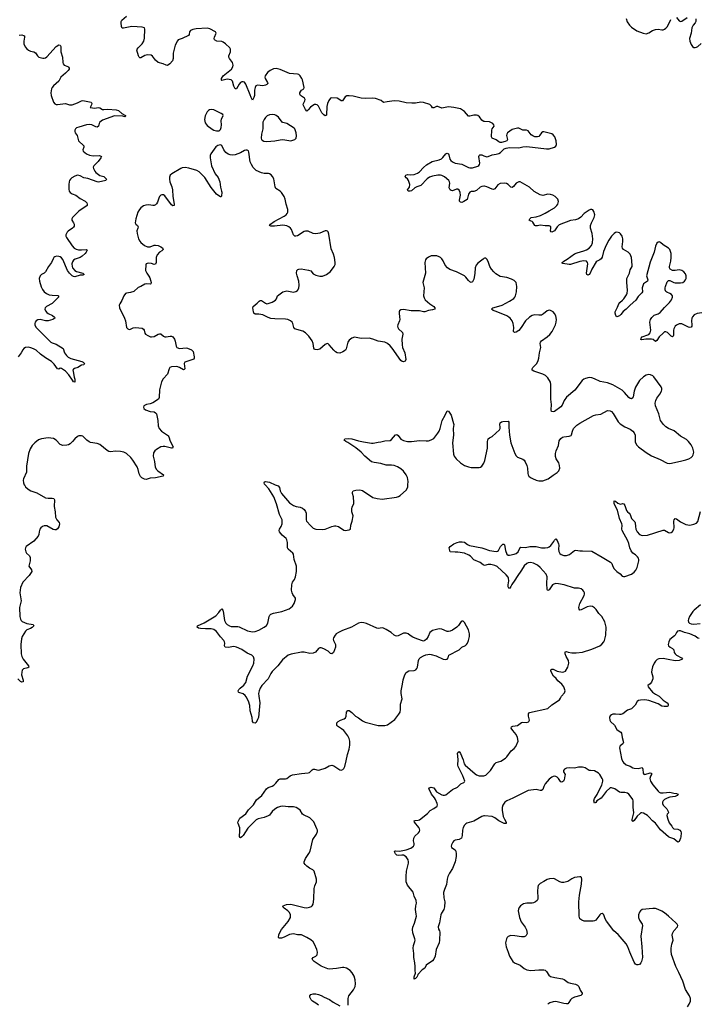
# Model space of a CAD drawing. Header units: inches. Extents: x 1933542 to 2138349, y 524876 to 666658.
# Tile 46 of 81: x 2023000 to 2033238, y 612162 to 627015. Entities that reach past the tile are written whole.
import ezdxf

# ---------------------------------------------------------------- set-up
doc = ezdxf.new("R2010")
doc.units = ezdxf.units.IN
doc.header["$MEASUREMENT"] = 0
for name, color, linetype in [('C0621', 7, 'Continuous'), ('C0622', 7, 'Continuous'), ('C0631', 7, 'Continuous'), ('C0632', 7, 'Continuous')]:
    doc.layers.add(name, color=color, linetype=linetype)

msp = doc.modelspace()

# ---------------------------------------------------------------- linework, layer by layer
at = {"layer": 'C0621', "color": 6}
for points, elevation in [([(2023069, 620000), (2023070, 619998), (2023090, 619970), (2023130, 619934), (2023170, 619909), (2023259, 619879), (2023390, 619804), (2023430, 619797), (2023490, 619797), (2023514, 619790), (2023524, 619770), (2023518, 619670), (2023535, 619590), (2023542, 619510), (2023561, 619470), (2023595, 619430), (2023601, 619410), (2023590, 619364), (2023570, 619334), (2023550, 619320), (2023530, 619319), (2023506, 619326), (2023410, 619380), (2023370, 619380), (2023345, 619370), (2023320, 619350), (2023305, 619330), (2023293, 619290), (2023290, 619250), (2023277, 619223), (2023213, 619150), (2023100, 619070), (2023085, 619050), (2023081, 619030), (2023091, 618990), (2023105, 618970), (2023146, 618926), (2023160, 618900), (2023159, 618850), (2023141, 618790), (2023140, 618770), (2023178, 618718), (2023181, 618690), (2023141, 618630), (2023049, 618531), (2023013, 618450), (2023004, 618370), (2023024, 618250), (2022996, 618150), (2023001, 618010), (2023010, 617970), (2023023, 617950), (2023038, 617938), (2023109, 617909), (2023201, 617890), (2023210, 617883), (2023215, 617870), (2023190, 617846), (2023163, 617830), (2023110, 617809), (2023085, 617790), (2023039, 617710), (2023027, 617673), (2023016, 617590), (2023023, 617450), (2023030, 617410), (2023051, 617371), (2023133, 617270), (2023139, 617250), (2023123, 617237), (2023057, 617223), (2023045, 617215), (2023038, 617202), (2023030, 617170), (2023029, 617130), (2023054, 617050), (2023050, 617025), (2023030, 617021), (2023010, 617034), (2022970, 617072)], 300), ([(2027955, 612150), (2027958, 612250), (2027968, 612290), (2028038, 612382), (2028060, 612430), (2028068, 612472), (2028063, 612530), (2028045, 612585), (2028016, 612636), (2027986, 612670), (2027930, 612705), (2027890, 612716), (2027870, 612715), (2027779, 612701), (2027670, 612693), (2027650, 612696), (2027550, 612735), (2027441, 612810), (2027420, 612830), (2027413, 612850), (2027426, 612870), (2027470, 612890), (2027490, 612910), (2027492, 612950), (2027483, 612990), (2027449, 613069), (2027425, 613105), (2027390, 613134), (2027330, 613172), (2027250, 613209), (2027190, 613212), (2027130, 613227), (2027070, 613217), (2026990, 613176), (2026950, 613162), (2026919, 613159), (2026910, 613161), (2026903, 613170), (2026910, 613208), (2026930, 613255), (2026952, 613290), (2027051, 613410), (2027084, 613470), (2027088, 613490), (2027087, 613510), (2027070, 613545), (2027047, 613570), (2026990, 613610), (2026970, 613630), (2026973, 613650), (2027026, 613670), (2027090, 613673), (2027290, 613620), (2027330, 613615), (2027374, 613626), (2027401, 613639), (2027413, 613650), (2027427, 613673), (2027438, 613750), (2027444, 613910), (2027454, 613950), (2027477, 614010), (2027477, 614050), (2027442, 614170), (2027420, 614190), (2027370, 614215), (2027330, 614244), (2027306, 614270), (2027294, 614290), (2027293, 614310), (2027310, 614364), (2027364, 614436), (2027382, 614470), (2027424, 614650), (2027476, 614730), (2027491, 614769), (2027491, 614790), (2027484, 614810), (2027437, 614917), (2027375, 614975), (2027280, 615020), (2027268, 615030), (2027230, 615090), (2027198, 615118), (2027172, 615132), (2027130, 615142), (2027050, 615140), (2026970, 615149), (2026936, 615144), (2026891, 615129), (2026850, 615104), (2026810, 615070), (2026770, 615016), (2026750, 615003), (2026690, 614981), (2026598, 614962), (2026570, 614946), (2026442, 614818), (2026370, 614711), (2026350, 614688), (2026330, 614672), (2026319, 614679), (2026314, 614694), (2026323, 614777), (2026322, 614822), (2026294, 614890), (2026293, 614910), (2026321, 614970), (2026410, 615035), (2026450, 615094), (2026526, 615170), (2026574, 615246), (2026651, 615310), (2026721, 615410), (2026750, 615433), (2026807, 615453), (2026832, 615470), (2026863, 615497), (2026910, 615553), (2026930, 615562), (2026950, 615564), (2027010, 615562), (2027030, 615570), (2027078, 615610), (2027116, 615624), (2027250, 615645), (2027350, 615653), (2027370, 615661), (2027410, 615698), (2027430, 615709), (2027450, 615709), (2027504, 615696), (2027530, 615697), (2027610, 615723), (2027670, 615759), (2027690, 615765), (2027710, 615767), (2027740, 615760), (2027830, 615697), (2027850, 615693), (2027877, 615703), (2027890, 615719), (2027903, 615750), (2027926, 615834), (2027946, 615930), (2027970, 616010), (2027980, 616070), (2027981, 616130), (2027970, 616172), (2027952, 616210), (2027888, 616290), (2027857, 616317), (2027797, 616357), (2027786, 616370), (2027784, 616390), (2027787, 616410), (2027805, 616430), (2027841, 616450), (2027895, 616470), (2027915, 616485), (2027927, 616510), (2027932, 616568), (2027944, 616590), (2027950, 616595), (2027970, 616595), (2028010, 616564), (2028067, 616507), (2028110, 616486), (2028170, 616438), (2028210, 616418), (2028410, 616366), (2028510, 616367), (2028550, 616378), (2028660, 616460), (2028722, 616538), (2028739, 616570), (2028746, 616610), (2028747, 616690), (2028772, 616770), (2028755, 616850), (2028755, 616890), (2028776, 616990), (2028785, 617055), (2028811, 617130), (2028833, 617167), (2028870, 617192), (2028950, 617196), (2028978, 617210), (2028993, 617227), (2029003, 617250), (2029018, 617350), (2029028, 617372), (2029048, 617392), (2029090, 617420), (2029125, 617435), (2029190, 617445), (2029210, 617441), (2029281, 617421), (2029390, 617367), (2029430, 617361), (2029449, 617370), (2029464, 617390), (2029475, 617430), (2029629, 617511), (2029671, 617549), (2029724, 617576), (2029741, 617590), (2029756, 617610), (2029773, 617650), (2029784, 617710), (2029785, 617750), (2029770, 617810), (2029710, 617922), (2029690, 617944), (2029670, 617944), (2029662, 617938), (2029622, 617878), (2029595, 617850), (2029530, 617807), (2029495, 617790), (2029470, 617785), (2029450, 617788), (2029370, 617819), (2029330, 617826), (2029267, 617813), (2029230, 617801), (2029188, 617770), (2029164, 617710), (2029137, 617670), (2029110, 617648), (2029090, 617642), (2028990, 617673), (2028930, 617700), (2028890, 617725), (2028862, 617750), (2028830, 617762), (2028790, 617763), (2028710, 617718), (2028690, 617715), (2028670, 617719), (2028650, 617731), (2028604, 617770), (2028530, 617816), (2028490, 617835), (2028470, 617839), (2028410, 617833), (2028390, 617836), (2028230, 617905), (2028190, 617917), (2028150, 617920), (2028113, 617910), (2028004, 617850), (2027870, 617801), (2027810, 617773), (2027777, 617750), (2027758, 617730), (2027732, 617690), (2027730, 617670), (2027733, 617650), (2027763, 617590), (2027766, 617570), (2027763, 617550), (2027732, 617470), (2027710, 617449), (2027690, 617455), (2027652, 617490), (2027590, 617526), (2027550, 617540), (2027530, 617540), (2027510, 617530), (2027464, 617476), (2027430, 617457), (2027375, 617455), (2027290, 617473), (2027250, 617474), (2027094, 617446), (2027050, 617427), (2026964, 617356), (2026892, 617270), (2026810, 617183), (2026790, 617154), (2026749, 617071), (2026655, 616970), (2026628, 616930), (2026613, 616890), (2026605, 616850), (2026606, 616810), (2026622, 616710), (2026601, 616490), (2026590, 616458), (2026566, 616414), (2026550, 616401), (2026528, 616408), (2026514, 616430), (2026505, 616490), (2026478, 616590), (2026471, 616670), (2026454, 616734), (2026419, 616799), (2026402, 616822), (2026370, 616846), (2026306, 616866), (2026301, 616870), (2026298, 616890), (2026307, 616910), (2026324, 616930), (2026383, 616977), (2026410, 617018), (2026437, 617110), (2026517, 617270), (2026530, 617308), (2026538, 617370), (2026526, 617406), (2026502, 617430), (2026430, 617458), (2026350, 617514), (2026270, 617550), (2026230, 617558), (2026146, 617546), (2026100, 617550), (2026088, 617568), (2026093, 617610), (2026090, 617630), (2026079, 617650), (2026027, 617707), (2025970, 617786), (2025930, 617817), (2025890, 617826), (2025804, 617824), (2025730, 617831), (2025698, 617838), (2025675, 617850), (2025681, 617870), (2025782, 617918), (2025957, 618023), (2026003, 618070), (2026030, 618110), (2026050, 618127), (2026065, 618110), (2026070, 618092), (2026092, 617950), (2026110, 617913), (2026130, 617890), (2026166, 617870), (2026190, 617863), (2026230, 617859), (2026290, 617861), (2026310, 617856), (2026435, 617795), (2026510, 617781), (2026550, 617785), (2026610, 617808), (2026690, 617849), (2026724, 617876), (2026746, 617914), (2026764, 618010), (2026773, 618030), (2026790, 618047), (2026830, 618062), (2026953, 618087), (2027065, 618130), (2027117, 618170), (2027142, 618210), (2027163, 618270), (2027161, 618290), (2027122, 618342), (2027109, 618370), (2027102, 618410), (2027105, 618490), (2027114, 618530), (2027146, 618570), (2027163, 618610), (2027175, 618690), (2027177, 618770), (2027143, 618870), (2027130, 618950), (2027120, 618970), (2027049, 619029), (2027039, 619050), (2027038, 619130), (2027030, 619170), (2027018, 619190), (2026961, 619241), (2026920, 619290), (2026913, 619310), (2026918, 619330), (2026945, 619370), (2026958, 619410), (2026961, 619450), (2026958, 619470), (2026922, 619550), (2026876, 619710), (2026835, 619815), (2026760, 619940), (2026703, 620000)], 300), ([(2026856, 620000), (2026901, 619981), (2026918, 619958), (2026930, 619910), (2026950, 619868), (2027070, 619728), (2027130, 619685), (2027170, 619672), (2027230, 619662), (2027265, 619645), (2027290, 619625), (2027310, 619598), (2027320, 619570), (2027320, 619470), (2027327, 619450), (2027390, 619380), (2027430, 619346), (2027470, 619329), (2027570, 619325), (2027610, 619332), (2027710, 619370), (2027750, 619380), (2027770, 619379), (2027810, 619368), (2027890, 619314), (2027910, 619310), (2027970, 619319), (2027990, 619331), (2027997, 619390), (2028016, 619450), (2028030, 619530), (2028013, 619593), (2028009, 619630), (2028016, 619664), (2028039, 619710), (2028043, 619730), (2028035, 619815), (2028023, 619870), (2028023, 619890), (2028033, 619907), (2028070, 619919), (2028130, 619921), (2028170, 619912), (2028330, 619807), (2028391, 619790), (2028470, 619784), (2028686, 619814), (2028717, 619823), (2028742, 619838), (2028835, 619925), (2028854, 619970), (2028857, 620000)], 300), ([(2030000, 618787), (2029991, 618790), (2029945, 618825), (2029850, 618865), (2029800, 618920), (2029777, 618937), (2029710, 618969), (2029610, 618985), (2029570, 618981), (2029495, 618990), (2029481, 619050), (2029492, 619070), (2029551, 619110), (2029600, 619130), (2029636, 619136), (2029677, 619137), (2029710, 619132), (2029757, 619097), (2029785, 619085), (2029970, 619049), (2030000, 619039)], 200), ([(2030000, 615003), (2029970, 614995), (2029850, 614925), (2029746, 614894), (2029730, 614885), (2029710, 614864), (2029692, 614830), (2029681, 614790), (2029677, 614710), (2029664, 614670), (2029631, 614650), (2029570, 614636), (2029552, 614628), (2029533, 614607), (2029513, 614570), (2029509, 614550), (2029517, 614530), (2029568, 614490), (2029579, 614470), (2029587, 614430), (2029585, 614390), (2029568, 614310), (2029530, 614212), (2029482, 614138), (2029458, 614090), (2029447, 614050), (2029437, 613970), (2029407, 613893), (2029395, 613850), (2029398, 613770), (2029415, 613710), (2029409, 613630), (2029397, 613590), (2029364, 613536), (2029354, 613510), (2029335, 613390), (2029313, 613330), (2029316, 613296), (2029333, 613270), (2029339, 613250), (2029335, 613130), (2029330, 613090), (2029285, 612990), (2029270, 612888), (2029250, 612845), (2029230, 612820), (2029210, 612804), (2029150, 612770), (2029131, 612750), (2029110, 612709), (2029070, 612682), (2029006, 612614), (2029002, 612590), (2028990, 612570), (2028970, 612550), (2028950, 612541), (2028950, 612579), (2028970, 612630), (2028965, 612670), (2028967, 612730), (2028962, 612790), (2028947, 612870), (2028946, 612930), (2028937, 613010), (2028941, 613050), (2028963, 613110), (2028964, 613130), (2028962, 613150), (2028930, 613242), (2028924, 613290), (2028930, 613326), (2028956, 613384), (2028984, 613490), (2028983, 613523), (2028969, 613590), (2028974, 613646), (2028984, 613690), (2028981, 613730), (2028953, 613793), (2028935, 613855), (2028850, 613961), (2028831, 614010), (2028829, 614089), (2028836, 614170), (2028867, 614290), (2028868, 614310), (2028860, 614340), (2028830, 614386), (2028790, 614410), (2028766, 614414), (2028710, 614407), (2028690, 614413), (2028668, 614430), (2028658, 614450), (2028656, 614470), (2028670, 614478), (2028730, 614473), (2028830, 614490), (2028902, 614518), (2028940, 614550), (2028951, 614570), (2028952, 614590), (2028943, 614630), (2028947, 614670), (2028963, 614697), (2029019, 614750), (2029031, 614770), (2029035, 614790), (2029032, 614810), (2029021, 614830), (2028954, 614910), (2028949, 614930), (2028964, 614936), (2029010, 614941), (2029030, 614947), (2029150, 615041), (2029192, 615088), (2029250, 615114), (2029298, 615150), (2029305, 615170), (2029300, 615190), (2029274, 615250), (2029258, 615278), (2029212, 615330), (2029195, 615375), (2029175, 615410), (2029176, 615430), (2029210, 615436), (2029249, 615430), (2029287, 615367), (2029370, 615324), (2029390, 615316), (2029410, 615315), (2029430, 615324), (2029530, 615402), (2029604, 615436), (2029653, 615490), (2029701, 615510), (2029710, 615518), (2029715, 615530), (2029684, 615610), (2029614, 615750), (2029608, 615770), (2029613, 615853), (2029607, 615950), (2029610, 615961), (2029630, 615977), (2029650, 615947), (2029690, 615850), (2029708, 615790), (2029721, 615770), (2029870, 615637), (2029890, 615622), (2029930, 615609), (2029990, 615608), (2030000, 615611)], 200), ([(2027507, 612147), (2027470, 612178), (2027416, 612210), (2027395, 612230), (2027378, 612270), (2027377, 612290), (2027392, 612310), (2027430, 612320), (2027470, 612319), (2027510, 612312), (2027550, 612296), (2027594, 612270), (2027673, 612233), (2027730, 612195), (2027830, 612138)], 300)]:
    msp.add_lwpolyline(points, dxfattribs=dict(at, elevation=elevation))
at = {"layer": 'C0622', "color": 6}
for points, elevation in [([(2030000, 625480), (2029990, 625483), (2029970, 625498), (2029935, 625550), (2029910, 625569), (2029890, 625576), (2029850, 625577), (2029790, 625558), (2029770, 625560), (2029711, 625630), (2029650, 625671), (2029550, 625690), (2029470, 625700), (2029370, 625682), (2029310, 625707), (2029290, 625706), (2029250, 625685), (2029230, 625684), (2029213, 625710), (2029190, 625734), (2029090, 625766), (2029050, 625772), (2028970, 625756), (2028915, 625755), (2028830, 625763), (2028725, 625785), (2028650, 625790), (2028542, 625778), (2028490, 625765), (2028454, 625794), (2028366, 625826), (2028330, 625831), (2028210, 625827), (2028151, 625831), (2028030, 625859), (2027973, 625867), (2027935, 625865), (2027910, 625853), (2027869, 625791), (2027850, 625790), (2027817, 625817), (2027790, 625829), (2027710, 625836), (2027690, 625830), (2027662, 625798), (2027642, 625750), (2027634, 625706), (2027630, 625582), (2027627, 625573), (2027610, 625567), (2027590, 625580), (2027560, 625610), (2027510, 625711), (2027490, 625729), (2027470, 625738), (2027450, 625736), (2027407, 625713), (2027385, 625695), (2027350, 625653), (2027330, 625637), (2027310, 625659), (2027278, 625730), (2027280, 625750), (2027304, 625790), (2027309, 625810), (2027299, 625830), (2027237, 625870), (2027224, 625890), (2027228, 625910), (2027242, 625938), (2027250, 625951), (2027286, 625974), (2027293, 625990), (2027267, 626110), (2027259, 626130), (2027230, 626170), (2027210, 626186), (2027190, 626194), (2027070, 626204), (2026930, 626265), (2026870, 626281), (2026830, 626275), (2026777, 626250), (2026740, 626220), (2026701, 626170), (2026696, 626150), (2026702, 626130), (2026740, 626070), (2026743, 626050), (2026730, 626037), (2026710, 626026), (2026670, 626017), (2026590, 626027), (2026565, 626015), (2026550, 625990), (2026541, 625950), (2026541, 625870), (2026530, 625839), (2026510, 625803), (2026490, 625839), (2026479, 625879), (2026410, 626041), (2026390, 626071), (2026370, 626080), (2026350, 626079), (2026330, 626068), (2026310, 626044), (2026270, 625974), (2026250, 625971), (2026231, 626010), (2026212, 626090), (2026192, 626110), (2026130, 626119), (2026050, 626100), (2026044, 626104), (2026045, 626130), (2026072, 626170), (2026195, 626270), (2026217, 626303), (2026223, 626330), (2026211, 626370), (2026163, 626430), (2026154, 626450), (2026155, 626470), (2026178, 626530), (2026178, 626570), (2026171, 626590), (2026107, 626650), (2026070, 626677), (2026050, 626685), (2025972, 626692), (2025938, 626710), (2025934, 626730), (2025939, 626750), (2025963, 626810), (2025954, 626830), (2025870, 626877), (2025830, 626887), (2025662, 626878), (2025610, 626865), (2025578, 626850), (2025563, 626830), (2025557, 626790), (2025545, 626775), (2025450, 626730), (2025393, 626710), (2025382, 626698), (2025346, 626630), (2025333, 626590), (2025315, 626510), (2025316, 626430), (2025306, 626394), (2025263, 626350), (2025230, 626326), (2025210, 626329), (2025166, 626350), (2025090, 626371), (2025050, 626403), (2025006, 626466), (2024982, 626482), (2024930, 626485), (2024890, 626473), (2024830, 626441), (2024810, 626442), (2024800, 626450), (2024791, 626471), (2024767, 626553), (2024770, 626570), (2024785, 626590), (2024846, 626650), (2024872, 626690), (2024882, 626738), (2024887, 626870), (2024882, 626890), (2024850, 626903), (2024770, 626905), (2024690, 626914), (2024565, 626885), (2024548, 626888), (2024537, 626910), (2024529, 626970), (2024532, 626990), (2024543, 627010), (2024609, 627070)], 200), ([(2022990, 626783), (2023030, 626787), (2023059, 626779), (2023070, 626770), (2023072, 626752), (2023061, 626690), (2023064, 626650), (2023084, 626604), (2023110, 626573), (2023134, 626554), (2023162, 626542), (2023213, 626530), (2023237, 626517), (2023268, 626468), (2023290, 626449), (2023350, 626436), (2023370, 626436), (2023390, 626442), (2023410, 626457), (2023550, 626610), (2023590, 626635), (2023611, 626631), (2023620, 626610), (2023623, 626530), (2023645, 626450), (2023651, 626371), (2023656, 626350), (2023671, 626331), (2023727, 626307), (2023738, 626298), (2023746, 626286), (2023744, 626270), (2023731, 626250), (2023690, 626207), (2023622, 626150), (2023591, 626089), (2023510, 626017), (2023490, 625990), (2023482, 625970), (2023472, 625910), (2023477, 625870), (2023510, 625770), (2023530, 625747), (2023550, 625738), (2023570, 625736), (2023690, 625750), (2023750, 625731), (2023790, 625729), (2023870, 625759), (2023930, 625792), (2023950, 625794), (2024030, 625783), (2024076, 625770), (2024090, 625750), (2024084, 625730), (2024071, 625710), (2024064, 625690), (2024068, 625688), (2024130, 625678), (2024190, 625688), (2024210, 625684), (2024250, 625660), (2024270, 625659), (2024330, 625667), (2024456, 625656), (2024490, 625644), (2024542, 625602), (2024598, 625570), (2024598, 625562), (2024588, 625552), (2024558, 625558), (2024430, 625564), (2024250, 625498), (2024207, 625470), (2024198, 625450), (2024190, 625410), (2024170, 625393), (2024150, 625397), (2024090, 625427), (2024050, 625432), (2024010, 625427), (2023890, 625395), (2023857, 625383), (2023842, 625370), (2023834, 625350), (2023833, 625330), (2023838, 625310), (2023866, 625266), (2023888, 625190), (2023966, 625110), (2023970, 625090), (2023953, 625050), (2023960, 625030), (2024008, 624990), (2024053, 624973), (2024110, 624963), (2024206, 624966), (2024232, 624952), (2024222, 624930), (2024182, 624878), (2024117, 624810), (2024110, 624790), (2024111, 624770), (2024132, 624730), (2024150, 624709), (2024210, 624667), (2024270, 624648), (2024310, 624610), (2024298, 624590), (2024190, 624564), (2024170, 624567), (2024030, 624619), (2023967, 624627), (2023910, 624659), (2023870, 624668), (2023830, 624657), (2023786, 624630), (2023765, 624610), (2023751, 624589), (2023746, 624570), (2023740, 624530), (2023739, 624459), (2023748, 624430), (2023761, 624410), (2023790, 624390), (2023848, 624368), (2023910, 624316), (2023990, 624276), (2024011, 624251), (2024020, 624230), (2024016, 624210), (2023890, 624128), (2023795, 624030), (2023785, 624010), (2023785, 623990), (2023812, 623952), (2023823, 623930), (2023820, 623900), (2023813, 623887), (2023798, 623870), (2023730, 623827), (2023714, 623810), (2023697, 623770), (2023697, 623750), (2023705, 623730), (2023790, 623605), (2023824, 623570), (2023850, 623555), (2023885, 623545), (2023930, 623543), (2024008, 623548), (2024016, 623536), (2024005, 623510), (2023989, 623490), (2023944, 623450), (2023910, 623430), (2023838, 623402), (2023813, 623387), (2023797, 623363), (2023788, 623330), (2023790, 623290), (2023798, 623270), (2023830, 623232), (2023857, 623217), (2023950, 623190), (2023973, 623170), (2023950, 623163), (2023910, 623160), (2023830, 623138), (2023810, 623142), (2023790, 623152), (2023750, 623190), (2023719, 623230), (2023650, 623398), (2023630, 623422), (2023610, 623437), (2023590, 623445), (2023553, 623447), (2023530, 623439), (2023514, 623426), (2023504, 623410), (2023481, 623350), (2023435, 623290), (2023391, 623209), (2023370, 623190), (2023330, 623170), (2023310, 623151), (2023294, 623110), (2023299, 623070), (2023323, 622983), (2023343, 622943), (2023370, 622910), (2023404, 622884), (2023446, 622866), (2023490, 622858), (2023573, 622853), (2023583, 622850), (2023587, 622830), (2023490, 622735), (2023405, 622690), (2023386, 622670), (2023380, 622650), (2023390, 622625), (2023410, 622599), (2023430, 622585), (2023495, 622555), (2023523, 622530), (2023528, 622510), (2023500, 622490), (2023430, 622472), (2023390, 622474), (2023310, 622492), (2023273, 622487), (2023248, 622472), (2023232, 622450), (2023227, 622430), (2023228, 622408), (2023246, 622370), (2023361, 622261), (2023470, 622150), (2023490, 622138), (2023550, 622120), (2023657, 622057), (2023678, 621990), (2023708, 621948), (2023730, 621925), (2023770, 621906), (2023939, 621859), (2023958, 621850), (2023980, 621830), (2023968, 621810), (2023930, 621801), (2023879, 621770), (2023825, 621755), (2023810, 621745), (2023804, 621730), (2023805, 621710), (2023820, 621620), (2023831, 621590), (2023830, 621547), (2023810, 621550), (2023797, 621577), (2023739, 621659), (2023690, 621713), (2023630, 621755), (2023610, 621756), (2023590, 621745), (2023570, 621750), (2023520, 621820), (2023479, 621859), (2023390, 621913), (2023312, 621970), (2023250, 622029), (2023210, 622051), (2023170, 622067), (2023130, 622075), (2023090, 622071), (2023064, 622056), (2023046, 622034), (2023024, 621990), (2022977, 621930)], 200), ([(2030000, 623412), (2029990, 623405), (2029910, 623340), (2029885, 623310), (2029870, 623270), (2029867, 623187), (2029850, 623099), (2029830, 623059), (2029810, 623051), (2029790, 623061), (2029770, 623080), (2029731, 623131), (2029710, 623152), (2029590, 623211), (2029490, 623248), (2029452, 623272), (2029418, 623310), (2029390, 623376), (2029370, 623410), (2029350, 623430), (2029330, 623440), (2029291, 623451), (2029210, 623453), (2029166, 623434), (2029132, 623408), (2029121, 623390), (2029114, 623350), (2029123, 623190), (2029084, 623050), (2029100, 622970), (2029093, 622850), (2029101, 622821), (2029119, 622790), (2029187, 622730), (2029246, 622690), (2029264, 622670), (2029263, 622650), (2029230, 622636), (2029170, 622628), (2029110, 622608), (2029090, 622606), (2029030, 622622), (2028904, 622624), (2028790, 622645), (2028750, 622639), (2028730, 622623), (2028724, 622610), (2028723, 622590), (2028732, 622532), (2028733, 622490), (2028729, 622470), (2028704, 622410), (2028702, 622390), (2028705, 622370), (2028715, 622350), (2028774, 622294), (2028782, 622270), (2028764, 622196), (2028768, 622110), (2028777, 622070), (2028812, 621990), (2028825, 621890), (2028814, 621866), (2028790, 621856), (2028770, 621859), (2028750, 621873), (2028620, 622060), (2028590, 622095), (2028550, 622128), (2028510, 622150), (2028410, 622164), (2028330, 622196), (2028270, 622212), (2028150, 622208), (2028050, 622224), (2028010, 622211), (2027970, 622180), (2027949, 622151), (2027926, 622050), (2027914, 622030), (2027876, 622004), (2027830, 621987), (2027792, 621992), (2027765, 622005), (2027738, 622030), (2027670, 622112), (2027650, 622128), (2027630, 622126), (2027610, 622113), (2027530, 622047), (2027490, 622035), (2027458, 622038), (2027445, 622045), (2027438, 622058), (2027427, 622130), (2027414, 622170), (2027361, 622241), (2027310, 622290), (2027270, 622317), (2027179, 622339), (2027152, 622352), (2027136, 622370), (2027120, 622430), (2027110, 622450), (2027088, 622470), (2027045, 622490), (2027010, 622499), (2026850, 622500), (2026791, 622509), (2026750, 622522), (2026670, 622561), (2026610, 622574), (2026570, 622571), (2026550, 622575), (2026534, 622590), (2026526, 622610), (2026517, 622670), (2026524, 622690), (2026582, 622738), (2026611, 622770), (2026630, 622778), (2026650, 622778), (2026710, 622738), (2026730, 622731), (2026750, 622732), (2026808, 622752), (2026858, 622782), (2026875, 622805), (2026890, 622850), (2026971, 622909), (2027010, 622922), (2027030, 622923), (2027130, 622904), (2027167, 622913), (2027191, 622930), (2027213, 622967), (2027218, 623010), (2027213, 623070), (2027184, 623150), (2027177, 623190), (2027182, 623230), (2027194, 623246), (2027210, 623253), (2027245, 623255), (2027359, 623239), (2027390, 623224), (2027430, 623183), (2027470, 623161), (2027527, 623147), (2027570, 623148), (2027630, 623170), (2027690, 623218), (2027746, 623294), (2027757, 623323), (2027759, 623350), (2027750, 623430), (2027736, 623476), (2027699, 623559), (2027662, 623782), (2027653, 623813), (2027644, 623824), (2027630, 623832), (2027610, 623831), (2027527, 623793), (2027470, 623784), (2027430, 623788), (2027350, 623823), (2027310, 623825), (2027290, 623818), (2027190, 623756), (2027167, 623747), (2027150, 623749), (2027131, 623771), (2027099, 623850), (2027086, 623870), (2027060, 623890), (2027030, 623903), (2026970, 623917), (2026842, 623902), (2026790, 623901), (2026770, 623910), (2026786, 623930), (2026838, 623970), (2026989, 624051), (2027019, 624070), (2027037, 624090), (2027044, 624110), (2027046, 624150), (2027019, 624230), (2027006, 624310), (2026990, 624350), (2026950, 624408), (2026930, 624427), (2026865, 624470), (2026854, 624494), (2026832, 624612), (2026812, 624652), (2026794, 624674), (2026770, 624689), (2026753, 624693), (2026690, 624695), (2026650, 624705), (2026570, 624742), (2026524, 624784), (2026496, 624830), (2026479, 624870), (2026459, 625019), (2026450, 625038), (2026430, 625048), (2026410, 625048), (2026390, 625042), (2026333, 625007), (2026250, 624976), (2026210, 624971), (2026175, 624975), (2026145, 624985), (2026109, 625010), (2026080, 625050), (2026050, 625118), (2026028, 625128), (2025990, 625118), (2025961, 625099), (2025886, 624990), (2025875, 624965), (2025873, 624930), (2025896, 624810), (2025950, 624690), (2025994, 624634), (2026020, 624570), (2026027, 624490), (2026047, 624430), (2026048, 624412), (2026045, 624355), (2026035, 624345), (2026030, 624344), (2025990, 624367), (2025970, 624384), (2025890, 624484), (2025792, 624632), (2025755, 624675), (2025710, 624718), (2025670, 624742), (2025550, 624776), (2025496, 624784), (2025450, 624779), (2025429, 624771), (2025296, 624690), (2025272, 624670), (2025260, 624640), (2025258, 624610), (2025265, 624570), (2025296, 624496), (2025307, 624450), (2025309, 624350), (2025332, 624230), (2025329, 624211), (2025310, 624209), (2025290, 624222), (2025190, 624358), (2025170, 624372), (2025146, 624374), (2025130, 624367), (2025111, 624349), (2025098, 624322), (2025080, 624260), (2025065, 624235), (2025050, 624220), (2025030, 624211), (2025010, 624210), (2024950, 624220), (2024903, 624217), (2024870, 624206), (2024830, 624177), (2024807, 624150), (2024783, 624110), (2024750, 624010), (2024740, 623950), (2024752, 623930), (2024776, 623910), (2024785, 623890), (2024782, 623870), (2024767, 623830), (2024770, 623790), (2024794, 623710), (2024814, 623674), (2024830, 623654), (2024885, 623610), (2024930, 623590), (2024970, 623589), (2025028, 623612), (2025050, 623615), (2025090, 623607), (2025130, 623590), (2025154, 623574), (2025165, 623550), (2025145, 623530), (2025109, 623510), (2025073, 623470), (2025060, 623430), (2025057, 623350), (2025050, 623326), (2025030, 623323), (2024990, 623338), (2024937, 623343), (2024908, 623332), (2024902, 623318), (2024900, 623230), (2024917, 623190), (2024948, 623148), (2024961, 623121), (2024982, 623050), (2024980, 623030), (2024970, 623023), (2024910, 623031), (2024890, 623027), (2024830, 622988), (2024787, 622973), (2024723, 622917), (2024670, 622898), (2024610, 622890), (2024597, 622883), (2024570, 622847), (2024543, 622777), (2024512, 622730), (2024503, 622710), (2024507, 622670), (2024582, 622510), (2024595, 622470), (2024613, 622373), (2024630, 622350), (2024650, 622343), (2024670, 622347), (2024714, 622366), (2024747, 622373), (2024850, 622361), (2024870, 622348), (2024879, 622330), (2024888, 622288), (2024899, 622270), (2024931, 622250), (2024973, 622233), (2024990, 622230), (2025030, 622238), (2025088, 622272), (2025110, 622278), (2025130, 622275), (2025170, 622242), (2025191, 622231), (2025210, 622229), (2025270, 622242), (2025290, 622240), (2025310, 622229), (2025336, 622196), (2025347, 622167), (2025361, 622090), (2025372, 622072), (2025410, 622053), (2025510, 622065), (2025530, 622061), (2025590, 622037), (2025618, 622010), (2025634, 621930), (2025634, 621910), (2025628, 621892), (2025490, 621850), (2025483, 621830), (2025492, 621750), (2025483, 621737), (2025470, 621732), (2025410, 621769), (2025370, 621782), (2025290, 621779), (2025267, 621770), (2025253, 621747), (2025228, 621670), (2025164, 621596), (2025138, 621550), (2025108, 621432), (2025104, 621316), (2025095, 621290), (2025010, 621235), (2024970, 621221), (2024911, 621210), (2024871, 621189), (2024868, 621170), (2024875, 621150), (2024899, 621130), (2024970, 621104), (2025030, 621100), (2025050, 621086), (2025064, 621070), (2025085, 620970), (2025089, 620890), (2025104, 620850), (2025138, 620810), (2025230, 620750), (2025239, 620739), (2025250, 620720), (2025270, 620657), (2025316, 620570), (2025307, 620553), (2025290, 620551), (2025190, 620578), (2025163, 620577), (2025130, 620570), (2025064, 620530), (2025040, 620510), (2025021, 620479), (2025015, 620430), (2025032, 620352), (2025044, 620264), (2025063, 620230), (2025082, 620210), (2025169, 620150), (2025165, 620130), (2025050, 620103), (2024970, 620099), (2024910, 620079), (2024883, 620083), (2024845, 620105), (2024825, 620125), (2024802, 620162), (2024785, 620230), (2024770, 620270), (2024709, 620370), (2024677, 620410), (2024610, 620470), (2024570, 620490), (2024523, 620503), (2024446, 620506), (2024370, 620498), (2024343, 620503), (2024318, 620518), (2024207, 620607), (2024170, 620624), (2024070, 620638), (2024050, 620645), (2024014, 620670), (2023970, 620716), (2023950, 620730), (2023930, 620736), (2023890, 620735), (2023870, 620728), (2023830, 620694), (2023797, 620650), (2023763, 620617), (2023738, 620602), (2023710, 620596), (2023650, 620594), (2023610, 620609), (2023550, 620672), (2023510, 620699), (2023430, 620705), (2023330, 620694), (2023285, 620675), (2023229, 620631), (2023187, 620590), (2023158, 620542), (2023134, 620470), (2023102, 620278), (2023101, 620190), (2023057, 620090), (2023051, 620070), (2023055, 620030), (2023069, 620000)], 300), ([(2030000, 624502), (2029970, 624499), (2029948, 624490), (2029890, 624440), (2029850, 624425), (2029810, 624423), (2029790, 624413), (2029770, 624384), (2029750, 624305), (2029699, 624270), (2029670, 624257), (2029650, 624262), (2029637, 624277), (2029634, 624290), (2029652, 624370), (2029644, 624410), (2029630, 624445), (2029610, 624459), (2029590, 624458), (2029530, 624433), (2029510, 624436), (2029492, 624450), (2029481, 624481), (2029488, 624550), (2029485, 624570), (2029473, 624590), (2029410, 624642), (2029370, 624664), (2029350, 624670), (2029310, 624668), (2029227, 624653), (2029182, 624638), (2029146, 624614), (2029050, 624514), (2028990, 624496), (2028962, 624478), (2028910, 624434), (2028890, 624426), (2028870, 624427), (2028862, 624430), (2028849, 624449), (2028882, 624490), (2028886, 624530), (2028867, 624587), (2028852, 624612), (2028829, 624630), (2028816, 624650), (2028824, 624670), (2028850, 624678), (2028894, 624674), (2028950, 624679), (2029002, 624698), (2029030, 624718), (2029090, 624786), (2029135, 624825), (2029222, 624878), (2029330, 624903), (2029363, 624917), (2029385, 624935), (2029430, 624989), (2029450, 625002), (2029469, 624989), (2029475, 624975), (2029489, 624910), (2029503, 624890), (2029529, 624870), (2029571, 624851), (2029670, 624834), (2029770, 624783), (2029790, 624778), (2029830, 624781), (2029910, 624803), (2029926, 624814), (2029939, 624830), (2029942, 624850), (2029928, 624950), (2029933, 624967), (2029944, 624976), (2029970, 624975), (2030000, 624963)], 200), ([(2028857, 620000), (2028862, 620050), (2028850, 620110), (2028830, 620150), (2028790, 620206), (2028750, 620242), (2028700, 620270), (2028650, 620288), (2028610, 620294), (2028530, 620294), (2028450, 620320), (2028350, 620335), (2028307, 620347), (2028209, 620429), (2028153, 620490), (2028070, 620555), (2027950, 620638), (2027921, 620650), (2027894, 620670), (2027905, 620690), (2027964, 620696), (2028010, 620694), (2028110, 620664), (2028187, 620647), (2028310, 620625), (2028335, 620625), (2028410, 620644), (2028450, 620647), (2028510, 620663), (2028590, 620667), (2028610, 620680), (2028668, 620752), (2028690, 620757), (2028710, 620745), (2028750, 620688), (2028789, 620669), (2028850, 620652), (2028910, 620650), (2029030, 620669), (2029130, 620660), (2029170, 620664), (2029210, 620677), (2029250, 620698), (2029310, 620777), (2029330, 620810), (2029346, 620850), (2029372, 620970), (2029421, 621050), (2029450, 621114), (2029470, 621112), (2029509, 621050), (2029546, 620926), (2029548, 620910), (2029542, 620850), (2029545, 620750), (2029532, 620630), (2029543, 620463), (2029557, 620430), (2029584, 620390), (2029650, 620330), (2029712, 620292), (2029770, 620269), (2029810, 620260), (2029930, 620260), (2029950, 620266), (2029970, 620280), (2029994, 620310), (2030000, 620325)], 300), ([(2026703, 620000), (2026694, 620010), (2026688, 620030), (2026695, 620045), (2026710, 620051), (2026770, 620037), (2026856, 620000)], 300)]:
    msp.add_lwpolyline(points, dxfattribs=dict(at, elevation=elevation))
at = {"layer": 'C0622', "color": 6, "elevation": 300}
for points in [[(2025890, 625661), (2025865, 625655), (2025850, 625645), (2025830, 625624), (2025797, 625563), (2025788, 625510), (2025800, 625460), (2025830, 625419), (2025902, 625362), (2025930, 625348), (2025970, 625337), (2026010, 625338), (2026030, 625357), (2026041, 625390), (2026044, 625430), (2026042, 625490), (2026046, 625514), (2026068, 625570), (2026064, 625584), (2026042, 625602), (2025930, 625655)], [(2026810, 625587), (2026770, 625581), (2026736, 625564), (2026710, 625541), (2026687, 625510), (2026670, 625470), (2026667, 625370), (2026649, 625289), (2026642, 625230), (2026647, 625210), (2026658, 625198), (2026685, 625185), (2026730, 625177), (2026850, 625187), (2026930, 625205), (2026970, 625209), (2027090, 625188), (2027150, 625208), (2027171, 625230), (2027177, 625264), (2027172, 625310), (2027150, 625367), (2027139, 625379), (2027031, 625450), (2026970, 625463), (2026959, 625470), (2026903, 625543), (2026870, 625569), (2026850, 625578)]]:
    msp.add_lwpolyline(points, close=True, dxfattribs=at)
at = {"layer": 'C0631', "color": 6}
for points, elevation in [([(2030000, 619039), (2030090, 619010), (2030190, 618995), (2030210, 619000), (2030223, 619010), (2030254, 619070), (2030290, 619104), (2030304, 619104), (2030310, 619102), (2030314, 619094), (2030328, 619008), (2030349, 618950), (2030370, 618938), (2030390, 618937), (2030458, 618950), (2030490, 618963), (2030519, 618990), (2030548, 619052), (2030562, 619058), (2030630, 619053), (2030694, 619066), (2030750, 619069), (2030790, 619066), (2030870, 619048), (2030930, 619048), (2030970, 619055), (2030990, 619065), (2031015, 619085), (2031059, 619141), (2031070, 619164), (2031090, 619185), (2031110, 619161), (2031129, 619110), (2031133, 619090), (2031129, 619030), (2031135, 618995), (2031150, 618962), (2031170, 618946), (2031210, 618933), (2031250, 618930), (2031293, 618947), (2031370, 619006), (2031390, 619013), (2031450, 619003), (2031490, 619005), (2031630, 618999), (2031790, 618908), (2031911, 618831), (2031931, 618810), (2031950, 618764), (2031970, 618730), (2032009, 618690), (2032058, 618658), (2032090, 618623), (2032110, 618615), (2032130, 618617), (2032230, 618650), (2032270, 618679), (2032294, 618710), (2032316, 618750), (2032342, 618850), (2032342, 618870), (2032335, 618890), (2032321, 618910), (2032290, 618941), (2032250, 618970), (2032223, 619003), (2032203, 619050), (2032190, 619114), (2032176, 619156), (2032089, 619310), (2032084, 619330), (2032088, 619390), (2032083, 619410), (2032051, 619490), (2032018, 619618), (2031971, 619710), (2031970, 619755), (2031990, 619753), (2032022, 619722), (2032050, 619710), (2032070, 619708), (2032095, 619715), (2032114, 619710), (2032128, 619688), (2032153, 619610), (2032169, 619589), (2032193, 619570), (2032209, 619550), (2032231, 619490), (2032281, 619441), (2032287, 619427), (2032290, 619370), (2032298, 619330), (2032316, 619290), (2032351, 619250), (2032390, 619235), (2032470, 619238), (2032710, 619313), (2032730, 619314), (2032790, 619280), (2032810, 619276), (2032830, 619279), (2032848, 619292), (2032868, 619330), (2032872, 619350), (2032868, 619450), (2032874, 619470), (2032890, 619489), (2032910, 619484), (2032970, 619438), (2033050, 619401), (2033110, 619392), (2033170, 619404), (2033210, 619421), (2033230, 619443), (2033270, 619597)], 200), ([(2030000, 615611), (2030030, 615619), (2030070, 615652), (2030105, 615690), (2030167, 615790), (2030188, 615810), (2030259, 615830), (2030330, 615873), (2030350, 615893), (2030416, 615984), (2030460, 616020), (2030486, 616050), (2030519, 616130), (2030510, 616189), (2030491, 616230), (2030442, 616290), (2030416, 616330), (2030418, 616350), (2030441, 616359), (2030510, 616370), (2030570, 616412), (2030590, 616416), (2030650, 616414), (2030676, 616424), (2030683, 616430), (2030690, 616450), (2030676, 616510), (2030674, 616546), (2030690, 616565), (2030970, 616625), (2031030, 616681), (2031143, 616757), (2031160, 616780), (2031173, 616810), (2031221, 616859), (2031227, 616890), (2031221, 616921), (2031208, 616950), (2031178, 616990), (2031120, 617040), (2031096, 617076), (2031051, 617111), (2031015, 617190), (2031013, 617207), (2031014, 617210), (2031030, 617216), (2031050, 617217), (2031110, 617190), (2031190, 617172), (2031210, 617175), (2031233, 617190), (2031271, 617249), (2031287, 617310), (2031281, 617350), (2031246, 617410), (2031230, 617448), (2031230, 617479), (2031250, 617485), (2031275, 617475), (2031330, 617464), (2031397, 617463), (2031490, 617476), (2031630, 617518), (2031750, 617569), (2031784, 617596), (2031812, 617628), (2031825, 617650), (2031845, 617730), (2031847, 617850), (2031830, 617930), (2031782, 618010), (2031735, 618055), (2031696, 618116), (2031670, 618144), (2031641, 618161), (2031609, 618169), (2031562, 618158), (2031470, 618112), (2031450, 618110), (2031441, 618121), (2031437, 618150), (2031449, 618210), (2031517, 618330), (2031521, 618350), (2031519, 618370), (2031511, 618390), (2031495, 618410), (2031470, 618430), (2031430, 618440), (2031390, 618438), (2031370, 618441), (2031214, 618490), (2031130, 618506), (2031090, 618509), (2031058, 618502), (2031039, 618490), (2030990, 618415), (2030970, 618405), (2030962, 618410), (2030959, 618419), (2030952, 618510), (2030958, 618610), (2030943, 618650), (2030850, 618752), (2030810, 618788), (2030750, 618817), (2030706, 618826), (2030670, 618822), (2030650, 618813), (2030610, 618777), (2030570, 618710), (2030503, 618617), (2030470, 618560), (2030423, 618497), (2030410, 618466), (2030390, 618434), (2030380, 618440), (2030370, 618459), (2030370, 618490), (2030379, 618550), (2030375, 618590), (2030367, 618607), (2030340, 618640), (2030204, 618764), (2030170, 618783), (2030110, 618798), (2030070, 618798), (2030010, 618783), (2030000, 618787)], 200), ([(2033273, 618190), (2033175, 618110), (2033153, 618087), (2033103, 618010), (2033088, 617972), (2033085, 617950), (2033090, 617928), (2033107, 617910), (2033130, 617901), (2033170, 617897), (2033266, 617906)], 200), ([(2033250, 617678), (2033230, 617687), (2033193, 617713), (2033110, 617753), (2033030, 617772), (2032970, 617795), (2032950, 617796), (2032924, 617790), (2032907, 617773), (2032890, 617730), (2032881, 617719), (2032810, 617663), (2032792, 617630), (2032781, 617590), (2032790, 617568), (2032813, 617550), (2032851, 617531), (2032861, 617521), (2032868, 617508), (2032876, 617470), (2032890, 617448), (2032911, 617431), (2032986, 617390), (2032998, 617370), (2032950, 617350), (2032890, 617345), (2032781, 617361), (2032710, 617378), (2032644, 617376), (2032616, 617364), (2032590, 617338), (2032570, 617306), (2032548, 617252), (2032536, 617210), (2032531, 617170), (2032550, 617103), (2032552, 617070), (2032530, 617021), (2032510, 616998), (2032475, 616970), (2032481, 616950), (2032547, 616870), (2032590, 616839), (2032650, 616809), (2032709, 616750), (2032769, 616710), (2032782, 616690), (2032785, 616670), (2032778, 616662), (2032770, 616657), (2032724, 616656), (2032690, 616661), (2032633, 616693), (2032490, 616746), (2032430, 616755), (2032368, 616752), (2032337, 616743), (2032318, 616730), (2032284, 616676), (2032230, 616621), (2032170, 616597), (2032097, 616543), (2032070, 616534), (2032050, 616533), (2031990, 616540), (2031950, 616538), (2031928, 616530), (2031910, 616516), (2031899, 616490), (2031904, 616450), (2031915, 616430), (2031972, 616372), (2032010, 616310), (2032030, 616290), (2032067, 616267), (2032081, 616250), (2032088, 616188), (2032110, 616110), (2032097, 616090), (2032059, 616061), (2032052, 616050), (2032049, 616030), (2032081, 615870), (2032095, 615830), (2032109, 615810), (2032150, 615777), (2032210, 615756), (2032249, 615729), (2032270, 615723), (2032330, 615720), (2032393, 615733), (2032402, 615710), (2032404, 615650), (2032416, 615636), (2032431, 615631), (2032510, 615654), (2032533, 615650), (2032531, 615630), (2032518, 615602), (2032509, 615570), (2032516, 615530), (2032551, 615471), (2032630, 615377), (2032650, 615360), (2032670, 615353), (2032710, 615350), (2032810, 615362), (2032870, 615347), (2032910, 615344), (2032932, 615332), (2032920, 615310), (2032890, 615297), (2032810, 615285), (2032768, 615272), (2032730, 615250), (2032706, 615230), (2032698, 615210), (2032699, 615190), (2032707, 615167), (2032762, 615110), (2032784, 615070), (2032787, 615050), (2032770, 615030), (2032763, 615010), (2032776, 614956), (2032800, 614900), (2032840, 614850), (2032850, 614828), (2032868, 614810), (2032930, 614804), (2032957, 614790), (2032974, 614770), (2032978, 614750), (2032974, 614686), (2032970, 614666), (2032950, 614618), (2032930, 614608), (2032870, 614657), (2032810, 614677), (2032787, 614690), (2032670, 614794), (2032590, 614893), (2032549, 614930), (2032492, 614992), (2032471, 615010), (2032410, 615044), (2032388, 615052), (2032370, 615048), (2032359, 615041), (2032318, 615002), (2032270, 614935), (2032250, 614922), (2032243, 614923), (2032240, 614930), (2032242, 614950), (2032263, 615050), (2032256, 615136), (2032256, 615230), (2032250, 615250), (2032227, 615287), (2032191, 615331), (2032168, 615348), (2032130, 615358), (2032070, 615356), (2032050, 615361), (2031979, 615410), (2031930, 615430), (2031910, 615428), (2031850, 615370), (2031771, 615270), (2031708, 615232), (2031690, 615207), (2031670, 615198), (2031662, 615230), (2031670, 615266), (2031714, 615326), (2031731, 615370), (2031781, 615470), (2031797, 615530), (2031796, 615550), (2031788, 615570), (2031750, 615631), (2031730, 615651), (2031670, 615685), (2031610, 615687), (2031590, 615691), (2031530, 615729), (2031490, 615738), (2031430, 615737), (2031370, 615726), (2031290, 615729), (2031250, 615722), (2031218, 615710), (2031203, 615690), (2031206, 615670), (2031227, 615630), (2031225, 615610), (2031213, 615550), (2031202, 615530), (2031190, 615519), (2031170, 615513), (2031161, 615521), (2031129, 615570), (2031108, 615590), (2031090, 615600), (2031070, 615603), (2031050, 615599), (2031030, 615589), (2030990, 615556), (2030930, 615490), (2030906, 615450), (2030890, 615403), (2030874, 615386), (2030853, 615387), (2030790, 615404), (2030670, 615387), (2030440, 615270), (2030350, 615233), (2030319, 615210), (2030290, 615168), (2030281, 615130), (2030280, 615090), (2030296, 614996), (2030313, 614953), (2030341, 614910), (2030338, 614890), (2030310, 614891), (2030230, 614931), (2030170, 614973), (2030130, 614994), (2030010, 615006), (2030000, 615003)], 200), ([(2033075, 612125), (2033098, 612162), (2033118, 612210), (2033121, 612250), (2033104, 612290), (2033044, 612384), (2033006, 612510), (2032944, 612644), (2032897, 612730), (2032833, 612913), (2032828, 612970), (2032830, 613011), (2032838, 613070), (2032857, 613130), (2032846, 613206), (2032849, 613230), (2032871, 613270), (2032926, 613330), (2032927, 613350), (2032917, 613370), (2032898, 613390), (2032790, 613493), (2032730, 613543), (2032690, 613569), (2032630, 613594), (2032590, 613606), (2032550, 613609), (2032390, 613590), (2032366, 613574), (2032350, 613553), (2032337, 613510), (2032337, 613470), (2032350, 613429), (2032390, 613370), (2032396, 613350), (2032369, 613190), (2032387, 613030), (2032394, 612870), (2032380, 612810), (2032370, 612787), (2032350, 612765), (2032330, 612757), (2032310, 612757), (2032290, 612769), (2032270, 612796), (2032205, 612950), (2032176, 613030), (2032150, 613074), (2032030, 613215), (2031962, 613270), (2031855, 613415), (2031833, 613450), (2031812, 613512), (2031803, 613523), (2031790, 613532), (2031770, 613528), (2031750, 613512), (2031690, 613433), (2031670, 613420), (2031650, 613415), (2031515, 613415), (2031480, 613430), (2031453, 613453), (2031441, 613490), (2031436, 613710), (2031446, 613810), (2031474, 613974), (2031479, 614050), (2031474, 614074), (2031464, 614084), (2031450, 614087), (2031370, 614073), (2031330, 614056), (2031270, 614016), (2031210, 613998), (2031179, 613999), (2031150, 614008), (2031070, 614055), (2031050, 614060), (2030994, 614054), (2030957, 614043), (2030910, 614014), (2030850, 613986), (2030824, 613956), (2030816, 613930), (2030810, 613870), (2030818, 613770), (2030815, 613750), (2030806, 613730), (2030783, 613710), (2030750, 613694), (2030730, 613690), (2030651, 613689), (2030603, 613677), (2030555, 613650), (2030537, 613623), (2030525, 613595), (2030522, 613570), (2030540, 613470), (2030567, 613407), (2030628, 613328), (2030646, 613286), (2030656, 613230), (2030641, 613199), (2030631, 613189), (2030610, 613181), (2030570, 613178), (2030470, 613196), (2030410, 613199), (2030370, 613184), (2030354, 613170), (2030342, 613150), (2030330, 613090), (2030337, 613030), (2030370, 612950), (2030388, 612888), (2030439, 612810), (2030467, 612790), (2030552, 612750), (2030610, 612704), (2030650, 612682), (2030710, 612673), (2030830, 612684), (2030910, 612681), (2030930, 612675), (2030950, 612659), (2030983, 612603), (2031010, 612582), (2031074, 612566), (2031188, 612548), (2031215, 612535), (2031273, 612493), (2031310, 612479), (2031384, 612464), (2031413, 612453), (2031437, 612430), (2031456, 612376), (2031487, 612330), (2031485, 612315), (2031464, 612296), (2031370, 612270), (2031330, 612250), (2031309, 612230), (2031287, 612190), (2031269, 612171), (2031250, 612168), (2031210, 612173), (2031090, 612204), (2031050, 612201), (2030998, 612182), (2030970, 612162)], 300)]:
    msp.add_lwpolyline(points, dxfattribs=dict(at, elevation=elevation))
at = {"layer": 'C0632', "color": 6}
for points, elevation in [([(2032151, 627031), (2032164, 626984), (2032201, 626930), (2032230, 626903), (2032310, 626846), (2032404, 626810), (2032450, 626804), (2032490, 626818), (2032549, 626851), (2032590, 626866), (2032630, 626870), (2032690, 626860), (2032710, 626862), (2032730, 626871), (2032750, 626885), (2032771, 626910), (2032824, 627016)], 200), ([(2032910, 627048), (2032950, 626998), (2032970, 626989), (2032990, 626995), (2033070, 627046)], 200), ([(2033202, 627030), (2033202, 626990), (2033193, 626970), (2033162, 626930), (2033140, 626890), (2033130, 626810), (2033105, 626730), (2033109, 626690), (2033130, 626642), (2033150, 626609), (2033170, 626595), (2033190, 626595), (2033210, 626601), (2033230, 626612), (2033283, 626657)], 200), ([(2030000, 624963), (2030030, 624951), (2030050, 624948), (2030070, 624950), (2030130, 624977), (2030190, 624985), (2030230, 624996), (2030252, 625010), (2030310, 625067), (2030341, 625079), (2030390, 625087), (2030530, 625081), (2030590, 625095), (2030650, 625101), (2030950, 625065), (2030990, 625068), (2031069, 625090), (2031091, 625109), (2031098, 625130), (2031092, 625190), (2031072, 625250), (2031050, 625279), (2031030, 625295), (2030910, 625324), (2030890, 625322), (2030870, 625308), (2030848, 625272), (2030830, 625255), (2030810, 625248), (2030770, 625250), (2030741, 625261), (2030717, 625277), (2030670, 625336), (2030646, 625346), (2030590, 625350), (2030530, 625381), (2030510, 625381), (2030430, 625361), (2030359, 625310), (2030347, 625290), (2030345, 625270), (2030357, 625210), (2030350, 625190), (2030325, 625175), (2030270, 625162), (2030250, 625162), (2030230, 625171), (2030190, 625205), (2030129, 625229), (2030116, 625250), (2030121, 625350), (2030129, 625371), (2030157, 625410), (2030155, 625430), (2030138, 625450), (2030088, 625472), (2030010, 625478), (2030000, 625480)], 200), ([(2033290, 622594), (2033219, 622581), (2033178, 622562), (2033150, 622533), (2033140, 622510), (2033136, 622470), (2033141, 622410), (2033139, 622390), (2033130, 622378), (2033110, 622373), (2033090, 622378), (2032990, 622428), (2032950, 622427), (2032911, 622409), (2032888, 622390), (2032867, 622353), (2032863, 622330), (2032862, 622258), (2032859, 622241), (2032850, 622229), (2032830, 622240), (2032774, 622294), (2032750, 622308), (2032730, 622305), (2032710, 622287), (2032650, 622232), (2032610, 622174), (2032590, 622162), (2032555, 622190), (2032530, 622197), (2032445, 622195), (2032386, 622186), (2032370, 622190), (2032376, 622210), (2032393, 622230), (2032479, 622261), (2032492, 622268), (2032510, 622290), (2032520, 622330), (2032506, 622454), (2032516, 622490), (2032537, 622523), (2032570, 622556), (2032630, 622577), (2032661, 622599), (2032726, 622674), (2032805, 622750), (2032835, 622790), (2032848, 622830), (2032847, 622850), (2032835, 622870), (2032810, 622886), (2032764, 622904), (2032750, 622915), (2032738, 622938), (2032738, 622970), (2032742, 622990), (2032770, 623062), (2032790, 623081), (2032810, 623081), (2032870, 623051), (2032890, 623046), (2032970, 623043), (2033007, 623053), (2033030, 623069), (2033047, 623090), (2033054, 623110), (2033055, 623150), (2033043, 623183), (2033021, 623210), (2032992, 623230), (2032950, 623241), (2032890, 623230), (2032850, 623230), (2032813, 623253), (2032803, 623270), (2032802, 623290), (2032823, 623370), (2032830, 623430), (2032828, 623488), (2032819, 623519), (2032807, 623547), (2032788, 623568), (2032710, 623620), (2032670, 623655), (2032650, 623664), (2032630, 623661), (2032610, 623642), (2032590, 623601), (2032573, 623510), (2032510, 623358), (2032456, 623150), (2032477, 623090), (2032473, 623070), (2032410, 623028), (2032392, 622970), (2032394, 622910), (2032386, 622894), (2032330, 622837), (2032295, 622785), (2032209, 622711), (2032150, 622649), (2032106, 622614), (2032070, 622566), (2032050, 622548), (2032010, 622533), (2031995, 622555), (2031983, 622590), (2031982, 622610), (2032020, 622680), (2032040, 622730), (2032055, 622750), (2032096, 622784), (2032115, 622805), (2032154, 622866), (2032165, 622890), (2032171, 622930), (2032158, 623058), (2032162, 623110), (2032198, 623190), (2032210, 623240), (2032240, 623290), (2032242, 623310), (2032230, 623427), (2032210, 623480), (2032181, 623510), (2032108, 623548), (2032092, 623570), (2032090, 623590), (2032101, 623670), (2032099, 623710), (2032090, 623750), (2032066, 623786), (2032050, 623799), (2032030, 623806), (2032010, 623808), (2031990, 623803), (2031970, 623792), (2031930, 623750), (2031890, 623691), (2031850, 623612), (2031810, 623519), (2031787, 623433), (2031775, 623410), (2031750, 623391), (2031710, 623373), (2031699, 623361), (2031630, 623250), (2031605, 623190), (2031590, 623170), (2031570, 623160), (2031556, 623170), (2031553, 623190), (2031571, 623331), (2031568, 623350), (2031550, 623372), (2031510, 623377), (2031451, 623369), (2031310, 623323), (2031290, 623320), (2031195, 623335), (2031184, 623344), (2031183, 623350), (2031207, 623370), (2031259, 623401), (2031370, 623483), (2031410, 623500), (2031510, 623526), (2031550, 623544), (2031593, 623570), (2031627, 623610), (2031640, 623650), (2031646, 623710), (2031636, 623790), (2031614, 623870), (2031613, 623910), (2031626, 623950), (2031669, 624030), (2031676, 624070), (2031663, 624123), (2031646, 624146), (2031630, 624153), (2031611, 624151), (2031590, 624140), (2031518, 624090), (2031466, 624034), (2031430, 624009), (2031386, 623994), (2031310, 623988), (2031141, 623919), (2031110, 623892), (2031070, 623831), (2031030, 623812), (2031017, 623817), (2031010, 623829), (2031015, 623870), (2031012, 623890), (2031000, 623900), (2030986, 623906), (2030927, 623907), (2030850, 623916), (2030810, 623906), (2030784, 623904), (2030771, 623911), (2030742, 623962), (2030731, 623971), (2030700, 623980), (2030688, 623990), (2030696, 624010), (2030718, 624030), (2030790, 624041), (2030858, 624062), (2030930, 624095), (2030990, 624133), (2031070, 624177), (2031105, 624210), (2031117, 624230), (2031127, 624270), (2031118, 624310), (2031081, 624350), (2031043, 624370), (2031010, 624380), (2030970, 624385), (2030890, 624365), (2030850, 624374), (2030762, 624422), (2030690, 624487), (2030550, 624567), (2030530, 624568), (2030490, 624550), (2030450, 624501), (2030430, 624486), (2030410, 624489), (2030370, 624529), (2030346, 624546), (2030311, 624551), (2030250, 624545), (2030216, 624524), (2030170, 624462), (2030150, 624453), (2030130, 624456), (2030050, 624496), (2030010, 624502), (2030000, 624502)], 200), ([(2030000, 620325), (2030016, 620364), (2030060, 620550), (2030056, 620650), (2030070, 620690), (2030090, 620707), (2030130, 620729), (2030238, 620830), (2030248, 620850), (2030249, 620870), (2030242, 620910), (2030250, 620934), (2030270, 620949), (2030287, 620953), (2030370, 620960), (2030382, 620942), (2030381, 620870), (2030390, 620750), (2030412, 620632), (2030471, 620470), (2030490, 620437), (2030510, 620417), (2030590, 620384), (2030610, 620369), (2030627, 620347), (2030652, 620290), (2030660, 620250), (2030665, 620170), (2030670, 620150), (2030683, 620130), (2030706, 620110), (2030735, 620095), (2030790, 620070), (2030830, 620058), (2030870, 620057), (2030890, 620061), (2030972, 620090), (2031050, 620146), (2031110, 620184), (2031134, 620210), (2031147, 620250), (2031145, 620290), (2031134, 620330), (2031093, 620393), (2031086, 620426), (2031086, 620470), (2031093, 620510), (2031130, 620590), (2031140, 620660), (2031162, 620698), (2031190, 620717), (2031210, 620724), (2031290, 620732), (2031318, 620742), (2031326, 620754), (2031338, 620810), (2031354, 620846), (2031403, 620897), (2031450, 620929), (2031657, 621043), (2031690, 621055), (2031770, 621066), (2031870, 621119), (2031910, 621117), (2031930, 621104), (2031954, 621074), (2032030, 620950), (2032060, 620920), (2032130, 620873), (2032210, 620838), (2032250, 620810), (2032270, 620785), (2032284, 620750), (2032287, 620647), (2032290, 620630), (2032310, 620596), (2032337, 620570), (2032450, 620485), (2032530, 620435), (2032661, 620381), (2032767, 620327), (2032810, 620321), (2032970, 620353), (2033050, 620374), (2033093, 620390), (2033129, 620410), (2033150, 620430), (2033163, 620450), (2033170, 620490), (2033157, 620550), (2033130, 620602), (2033092, 620652), (2033060, 620680), (2032971, 620731), (2032872, 620812), (2032790, 620849), (2032750, 620874), (2032711, 620910), (2032667, 620970), (2032641, 621070), (2032592, 621190), (2032588, 621230), (2032595, 621270), (2032610, 621304), (2032656, 621364), (2032684, 621410), (2032690, 621430), (2032689, 621450), (2032676, 621476), (2032566, 621626), (2032550, 621642), (2032518, 621658), (2032490, 621662), (2032450, 621654), (2032410, 621628), (2032350, 621571), (2032289, 621471), (2032271, 621410), (2032256, 621324), (2032250, 621309), (2032230, 621294), (2032210, 621299), (2032190, 621314), (2032127, 621390), (2032090, 621425), (2031950, 621508), (2031870, 621537), (2031755, 621555), (2031670, 621599), (2031632, 621612), (2031590, 621615), (2031536, 621604), (2031510, 621590), (2031487, 621570), (2031374, 621426), (2031250, 621319), (2031214, 621270), (2031182, 621198), (2031165, 621175), (2031070, 621107), (2031050, 621101), (2031025, 621105), (2031018, 621130), (2031022, 621210), (2031011, 621291), (2031014, 621510), (2031006, 621546), (2030969, 621610), (2030932, 621650), (2030890, 621670), (2030755, 621715), (2030731, 621730), (2030730, 621750), (2030744, 621770), (2030803, 621830), (2030824, 621876), (2030834, 621910), (2030843, 621990), (2030858, 622050), (2030860, 622070), (2030852, 622130), (2030857, 622150), (2030872, 622170), (2030959, 622230), (2030996, 622264), (2031031, 622310), (2031082, 622410), (2031095, 622450), (2031099, 622490), (2031089, 622550), (2031070, 622583), (2031047, 622607), (2031010, 622629), (2030990, 622631), (2030959, 622621), (2030904, 622576), (2030870, 622560), (2030830, 622557), (2030770, 622562), (2030730, 622554), (2030690, 622528), (2030632, 622470), (2030567, 622370), (2030530, 622326), (2030490, 622301), (2030470, 622296), (2030459, 622299), (2030449, 622309), (2030454, 622370), (2030446, 622430), (2030430, 622472), (2030402, 622510), (2030378, 622530), (2030350, 622546), (2030190, 622615), (2030144, 622630), (2030118, 622650), (2030140, 622670), (2030230, 622691), (2030278, 622710), (2030390, 622769), (2030454, 622810), (2030471, 622829), (2030480, 622850), (2030496, 622910), (2030501, 622990), (2030492, 623050), (2030462, 623082), (2030422, 623102), (2030350, 623124), (2030250, 623143), (2030183, 623183), (2030151, 623211), (2030117, 623250), (2030095, 623290), (2030068, 623368), (2030050, 623402), (2030030, 623419), (2030010, 623419), (2030000, 623412)], 300)]:
    msp.add_lwpolyline(points, dxfattribs=dict(at, elevation=elevation))

doc.saveas('drawing.dxf')
